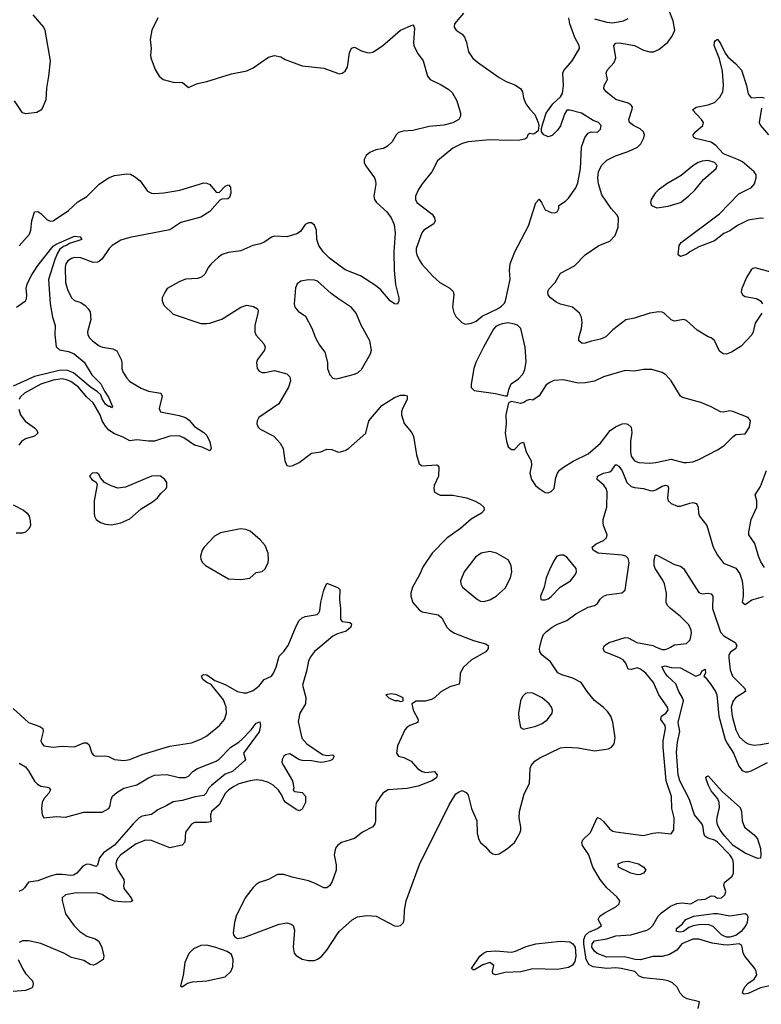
# Model space of a CAD drawing. Header units: inches. Extents: x 1552611 to 1694776, y 811966 to 917215.
# Tile 42 of 256: x 1577933 to 1582756, y 837678 to 844078. Entities that reach past the tile are written whole.
import ezdxf

# ---------------------------------------------------------------- set-up
doc = ezdxf.new("R2010")
doc.units = ezdxf.units.IN
doc.header["$MEASUREMENT"] = 0
for name, color, linetype in [('B5873', 7, 'Continuous'), ('B5874', 7, 'Continuous'), ('B5883', 7, 'Continuous'), ('B5884', 7, 'Continuous')]:
    doc.layers.add(name, color=color, linetype=linetype)

msp = doc.modelspace()

# ---------------------------------------------------------------- linework, layer by layer
at = {"layer": 'B5873', "color": 5}
for points, elevation in [([(1577890, 839599.6), (1577989, 839509), (1578062.9, 839482.9), (1578083.1, 839470), (1578086.3, 839450), (1578070.4, 839390), (1578078, 839370), (1578090, 839358), (1578150, 839350.3), (1578210, 839355.8), (1578290, 839351.3), (1578350, 839376.5), (1578370, 839377.6), (1578384.8, 839364.8), (1578402.4, 839310), (1578414.6, 839294.6), (1578430.4, 839290.4), (1578490, 839293.4), (1578510, 839288.7), (1578550, 839268.8), (1578610, 839261.5), (1578650, 839268.1), (1578730, 839300.7), (1578910, 839355.8), (1579050, 839378.2), (1579110, 839401.3), (1579150, 839422.4), (1579232.4, 839490), (1579264.5, 839530), (1579277.7, 839570), (1579276.1, 839610), (1579257.2, 839657.2), (1579176.9, 839756.9), (1579150, 839769.2), (1579123.1, 839790), (1579115.4, 839810), (1579122.2, 839817.8), (1579130, 839822), (1579150, 839819.3), (1579201.5, 839781.5), (1579270, 839755.9), (1579350, 839710.9), (1579390, 839701.7), (1579410, 839702.7), (1579450, 839718.4), (1579490, 839747.1), (1579522.8, 839790), (1579570, 839811.8), (1579583.2, 839830), (1579600.3, 839870), (1579619.1, 839940.9), (1579650, 839971.1), (1579670.8, 840000)], 780), ([(1579884.4, 840000), (1579850, 839971.6), (1579822.8, 839937.2), (1579810, 839908), (1579797.5, 839842.5), (1579772.9, 839752.9), (1579792.8, 839672.8), (1579791, 839630), (1579755.2, 839570), (1579743, 839517), (1579768.2, 839408.2), (1579800.7, 839370), (1579902.4, 839302.4), (1579930, 839295.5), (1579970, 839299.5), (1579978, 839290), (1579966.7, 839270), (1579950, 839259.8), (1579909.3, 839250.7), (1579890, 839249.9), (1579830, 839260.6), (1579770, 839261.9), (1579748.2, 839268.2), (1579690, 839305), (1579661.2, 839298.8), (1579650.2, 839289.8), (1579638.6, 839270), (1579638.2, 839250), (1579647.4, 839230), (1579707, 839130), (1579715.2, 839084.8), (1579711.3, 839070), (1579722, 839062), (1579770, 839054.4), (1579792, 839030), (1579790.3, 838990), (1579770, 838947.3), (1579750, 838935.1), (1579730, 838943.5), (1579662.9, 838990), (1579650, 839004.5), (1579637, 839037), (1579616.4, 839070), (1579581.9, 839101.9), (1579550, 839119.4), (1579510, 839131.6), (1579470, 839136.6), (1579430.5, 839130.5), (1579358.3, 839110), (1579325.4, 839094.6), (1579290, 839069.9), (1579270, 839048), (1579230, 838975), (1579179.3, 838930), (1579174.6, 838910), (1579175.4, 838864.6), (1579150, 838858.5), (1579070, 838859.8), (1579050.2, 838849.8), (1579010, 838797.2), (1579007.7, 838732.3), (1578990, 838713.3), (1578910, 838695.6), (1578790, 838742), (1578750, 838745.8), (1578690, 838721.8), (1578590, 838649.9), (1578572.1, 838630), (1578561.6, 838610), (1578558.4, 838590), (1578561.3, 838570), (1578570, 838549.2), (1578610.2, 838490), (1578612.9, 838470), (1578607.7, 838450), (1578609.2, 838430), (1578658, 838370), (1578665.5, 838350), (1578656.4, 838343.6), (1578618.1, 838341.9), (1578547.7, 838347.7), (1578510, 838362.9), (1578470, 838390.5), (1578430, 838403.4), (1578290, 838400.6), (1578230, 838389.7), (1578209.4, 838370.6), (1578208.2, 838351.8), (1578230, 838266.7), (1578287.1, 838187.1), (1578323.1, 838150), (1578370, 838120.9), (1578422.7, 838102.7), (1578447.4, 838087.4), (1578467.7, 838047.7), (1578478.9, 837990), (1578475.8, 837970), (1578430, 837937.8), (1578410, 837931.9), (1578390, 837936.1), (1578350, 837962.3), (1578270, 837982.1), (1578219.7, 838010), (1578070, 838072.1), (1577990.4, 838089.6), (1577950.4, 838089.6), (1577930, 838079.3)], 780), ([(1577930, 839244.9), (1577970, 839220.9), (1577990, 839195.2), (1578028.1, 839128.1), (1578047.8, 839107.8), (1578070, 839096.8), (1578111, 839090), (1578124.2, 839084.2), (1578132.4, 839072.4), (1578122.3, 839050), (1578090, 839012.4), (1578078.4, 838990), (1578074.3, 838950), (1578079.7, 838910), (1578090, 838890.4), (1578170, 838898.8), (1578230, 838893.2), (1578350, 838926.3), (1578470, 838927.3), (1578512.7, 838950), (1578521.5, 838970), (1578526.8, 839010), (1578536.5, 839030), (1578564.9, 839055.1), (1578610, 839082.6), (1578695.2, 839104.8), (1578769.5, 839150.5), (1578810, 839167.4), (1578890, 839172), (1578970, 839153), (1579010, 839152.7), (1579030, 839160.6), (1579059.3, 839190), (1579089.7, 839210), (1579210, 839257.3), (1579230, 839271.7), (1579306.6, 839350), (1579358.9, 839381.1), (1579379.6, 839400.4), (1579438.9, 839461.1), (1579470, 839505.7), (1579494, 839514), (1579499.6, 839490), (1579490.1, 839449.9), (1579389.1, 839310), (1579401.6, 839270), (1579397.2, 839262.8), (1579316, 839190), (1579270, 839172.9), (1579179.4, 839100.6), (1579160.4, 839079.6), (1579145.5, 839050), (1579130, 839035.6), (1579073.2, 839026.8), (1578990, 839003.5), (1578930, 838994.8), (1578890, 838969.8), (1578830, 838941.6), (1578790, 838911), (1578730, 838901.6), (1578710, 838889.1), (1578670, 838851.3), (1578550, 838712.7), (1578476.7, 838663.3), (1578452.8, 838630), (1578437.8, 838582.2), (1578430, 838574), (1578390, 838587.1), (1578370, 838588.3), (1578344.1, 838575.9), (1578304.9, 838530), (1578282.9, 838517.1), (1578265.9, 838514.1), (1578210, 838521.7), (1578170, 838520.8), (1578130, 838510.8), (1578050, 838480.9), (1577990, 838472.3), (1577964.5, 838435.5), (1577950, 838420.9), (1577926.8, 838410)], 760), ([(1580000, 838711), (1579998.7, 838710), (1579987.3, 838692.7), (1579978.3, 838650), (1579990, 838584.7), (1579990.9, 838550), (1579964.1, 838475.9), (1579950.2, 838449.8), (1579939.4, 838440.6), (1579930, 838435.6), (1579910, 838435.8), (1579850, 838466), (1579810, 838479.8), (1579703.9, 838503.9), (1579650, 838522.4), (1579610, 838522), (1579550, 838489.5), (1579490, 838469.3), (1579470, 838457.2), (1579450, 838437.2), (1579398.4, 838370), (1579340.4, 838250), (1579330.5, 838210.5), (1579322, 838142), (1579322.8, 838130), (1579330, 838118), (1579350, 838104.7), (1579390, 838113), (1579621.1, 838198.9), (1579670, 838207.3), (1579699, 838199), (1579710.3, 838190), (1579720, 838160), (1579710.2, 838050.2), (1579718.3, 838010), (1579730, 837994), (1579770, 837971.8), (1579810, 837961.7), (1579850, 837963.1), (1579870, 837970.3), (1579893.5, 837986.5), (1579929.7, 838030), (1580000, 838135.6)], 820), ([(1577922.8, 837970), (1577950.2, 837910), (1577970, 837878.7), (1578015.5, 837830), (1578021.3, 837810), (1578016.9, 837790), (1578010, 837783.1), (1577970, 837768.2), (1577890, 837761.8)], 780)]:
    msp.add_lwpolyline(points, dxfattribs=dict(at, elevation=elevation))
at = {"layer": 'B5873', "color": 5, "elevation": 820}
msp.add_lwpolyline([(1579150, 838061.7), (1579110, 838059.1), (1579062, 838038), (1579032.3, 838007.7), (1579007.4, 837950), (1578995.2, 837864.8), (1578978, 837798), (1578990, 837792), (1579010, 837806), (1579024.1, 837815.9), (1579055.6, 837824.4), (1579150, 837830.4), (1579270, 837855.5), (1579306.6, 837890), (1579319.3, 837920.7), (1579320.7, 837970), (1579310, 838002), (1579281.5, 838021.5), (1579207.6, 838047.6)], close=True, dxfattribs=at)
at = {"layer": 'B5874', "color": 5}
for points, elevation in [([(1578018.5, 844110), (1578088.5, 844030), (1578096.4, 844010), (1578130.3, 843810), (1578120.4, 843710), (1578106.4, 843633.6), (1578102.6, 843557.4), (1578079.5, 843500.5), (1578070.4, 843489.6), (1578044.6, 843475.4), (1577973.4, 843466.6), (1577950, 843473.5), (1577898.7, 843550)], 780), ([(1578830.4, 844090), (1578793, 844010), (1578780.5, 843950), (1578788, 843890), (1578783, 843850), (1578785.5, 843830), (1578813.7, 843753.7), (1578840.5, 843710), (1578866, 843690), (1578930, 843671.7), (1578991.3, 843670), (1579030, 843637.3), (1579090, 843662.4), (1579150, 843676), (1579310, 843726.7), (1579410, 843744.9), (1579450, 843764.2), (1579550, 843833.7), (1579590, 843845.5), (1579630, 843836.3), (1579659, 843819), (1579770, 843778.4), (1579910, 843762.6), (1580000, 843730.3)], 820), ([(1577930, 842608.9), (1577995.6, 842684.4), (1578005.8, 842710), (1578011.4, 842770), (1578030, 842828.2), (1578050, 842831.8), (1578070, 842818.3), (1578110, 842779.1), (1578130, 842769.2), (1578150, 842770.2), (1578250, 842837.8), (1578310, 842894.9), (1578370, 842928), (1578450, 843008.4), (1578510, 843050.9), (1578550, 843064.5), (1578630, 843075.9), (1578653.9, 843073.9), (1578679.7, 843059.7), (1578716.3, 843030), (1578763.2, 842963.2), (1578790, 842950.3), (1578808.1, 842948.1), (1578870, 842953), (1578974, 842970), (1579130, 843017.3), (1579150, 843015.9), (1579170, 843007), (1579210, 842957.6), (1579230, 842955.2), (1579270, 842996.5), (1579290, 843003.6), (1579304.6, 842990), (1579305.7, 842950), (1579298, 842922), (1579287, 842913), (1579247.9, 842912.1), (1579234.2, 842905.8), (1579170, 842830.7), (1579110, 842793.7), (1578980.8, 842759.2), (1578908.9, 842711.1), (1578650, 842663.2), (1578590, 842644.2), (1578534.7, 842610), (1578514.7, 842590), (1578470, 842522.4), (1578452.6, 842507.4), (1578438.3, 842501.7), (1578410, 842499.8), (1578330, 842529.9), (1578290, 842531.6), (1578270, 842525.5), (1578245.7, 842510), (1578232.9, 842490), (1578228.1, 842470), (1578229.6, 842369.6), (1578243.7, 842323.7), (1578268.9, 842270), (1578290, 842253.7), (1578330, 842238.9), (1578359.1, 842219.1), (1578379, 842199), (1578390, 842179.1), (1578395.6, 842130), (1578374.4, 842050), (1578376.5, 842030), (1578386.5, 842010), (1578406, 841990), (1578450, 841958.6), (1578470.2, 841950.2), (1578539.3, 841939.3), (1578564.6, 841924.6), (1578592, 841870), (1578597.2, 841850), (1578597.6, 841810), (1578604.2, 841790), (1578630, 841747.2), (1578650, 841726.5), (1578723.5, 841683.5), (1578770, 841662.7), (1578850.6, 841650), (1578859.5, 841630), (1578840.2, 841550), (1578848.8, 841528.8), (1578970, 841506.1), (1579010, 841493), (1579034, 841474), (1579070, 841434.3), (1579130, 841394.9), (1579150, 841374.9), (1579170, 841333.4), (1579177.4, 841290), (1579170, 841275.1), (1579119.5, 841299.5), (1579070, 841312.2), (1579000.7, 841360.7), (1578970, 841372.4), (1578910, 841371.2), (1578810, 841338.3), (1578770, 841337.9), (1578693.6, 841346.4), (1578650, 841339.8), (1578605.1, 841365.1), (1578550, 841385.6), (1578513.5, 841410), (1578490, 841435.5), (1578469, 841470), (1578456.6, 841510), (1578410, 841586.9), (1578366.5, 841626.5), (1578314.8, 841690), (1578266.4, 841726.4), (1578238, 841738), (1578210, 841742.9), (1578150, 841735.8), (1578070, 841709.3), (1577965, 841650), (1577935.8, 841624.2), (1577928.4, 841610)], 780), ([(1580000, 842488.4), (1579947.4, 842527.4), (1579905.6, 842570), (1579877.7, 842610), (1579864.5, 842650), (1579862, 842710), (1579850, 842741.3), (1579830, 842756.8), (1579810, 842758.3), (1579790, 842746), (1579759.5, 842700.5), (1579734.1, 842685.9), (1579670, 842666), (1579590, 842671.7), (1579570, 842663.5), (1579526.8, 842633.2), (1579498.7, 842621.3), (1579449.4, 842610.6), (1579370, 842576.4), (1579290, 842565.7), (1579250, 842550.8), (1579224.9, 842535.1), (1579177.8, 842490), (1579161.6, 842470), (1579136.2, 842423.8), (1579115.3, 842404.7), (1579090, 842395.7), (1579010, 842391), (1578970, 842374.5), (1578892.7, 842330), (1578878, 842310), (1578860.3, 842270), (1578858.7, 842250), (1578870, 842222), (1578930, 842164.2), (1579110, 842103.6), (1579150, 842102.3), (1579170, 842106.3), (1579248, 842132), (1579370, 842209.2), (1579410, 842221.8), (1579453.5, 842213.5), (1579478.2, 842198.2), (1579483.1, 842190), (1579481.5, 842170), (1579462.3, 842090), (1579461.2, 842050), (1579469, 842030), (1579519.6, 841970), (1579528.1, 841950), (1579524.2, 841930), (1579478.9, 841870), (1579472, 841850), (1579477.1, 841810), (1579490, 841793.4), (1579510, 841785.7), (1579530, 841784.9), (1579590, 841797.6), (1579670, 841776.1), (1579690, 841755.5), (1579694.2, 841730), (1579680.7, 841690), (1579618, 841582), (1579488.7, 841491.3), (1579477.3, 841470), (1579475.5, 841450), (1579482.8, 841430), (1579497, 841417), (1579584.9, 841370), (1579626.2, 841326.2), (1579646.5, 841290), (1579658, 841210), (1579670, 841181), (1579690, 841174.8), (1579710, 841180.7), (1579750, 841199.1), (1579830, 841259.5), (1579891.2, 841268.8), (1579930, 841286.8), (1579963.5, 841283.5), (1580000, 841269.8)], 820), ([(1577911.6, 842210), (1577969.6, 842250), (1577976.6, 842263.4), (1577979.5, 842290), (1577975.9, 842330), (1577980.6, 842359.4), (1578007.5, 842412.5), (1578050, 842480.2), (1578150, 842604.9), (1578170, 842618.9), (1578288.7, 842670), (1578326.8, 842666.8), (1578336.3, 842650), (1578255.9, 842624.1), (1578236.3, 842610), (1578216.7, 842603.3), (1578194.3, 842585.7), (1578178.8, 842561.2), (1578161.8, 842518.2), (1578121, 842390), (1578132, 842230), (1578145.2, 842145.2), (1578162.7, 842090), (1578161.6, 842030), (1578170.7, 841950.8), (1578191.4, 841931.4), (1578250, 841921.2), (1578286.8, 841906.8), (1578351, 841851), (1578401.6, 841770), (1578460.6, 841710), (1578483.6, 841663.6), (1578510, 841624.9), (1578536.2, 841563.8), (1578530, 841556), (1578522.7, 841562.7), (1578510, 841563.7), (1578490, 841579.3), (1578470, 841613.6), (1578460.4, 841640.4), (1578439.2, 841659.2), (1578390, 841690.5), (1578283.1, 841783.1), (1578239.7, 841799.7), (1578190, 841797.5), (1578030, 841759), (1577890, 841694.9)], 760), ([(1580000, 842268.7), (1579957.7, 842297.7), (1579870, 842378.4), (1579850, 842385.1), (1579810, 842387.3), (1579762, 842378), (1579738, 842362), (1579725.3, 842334.7), (1579718, 842230), (1579722, 842210), (1579742.8, 842182.8), (1579790.8, 842150), (1579832.8, 842072.8), (1579856.3, 842010), (1579882.3, 841962.3), (1579916.2, 841916.2), (1579934.4, 841850), (1579934.9, 841810), (1579950.4, 841770.4), (1579970, 841747.3), (1579990, 841744), (1580000, 841746)], 840), ([(1577927, 841547), (1577937.2, 841510), (1577967.4, 841467.4), (1578030, 841425.2), (1578044, 841410), (1578050.9, 841390), (1578028.9, 841371.1), (1577970, 841353.7), (1577943.5, 841336.5), (1577927.9, 841312.1)], 780), ([(1577890, 840925.4), (1577956.5, 840890), (1577980.5, 840870), (1577994, 840850), (1578001.3, 840821.3), (1578002.1, 840790), (1577995.2, 840770), (1577970, 840745.9), (1577950, 840739.9), (1577910, 840740.1)], 780), ([(1579670.8, 840000), (1579678, 840010), (1579730, 840136.4), (1579750, 840171.7), (1579770, 840190.2), (1579790, 840199.6), (1579867.5, 840212.5), (1579877, 840223), (1579883.5, 840236.5), (1579891.1, 840291.1), (1579910, 840370.8), (1579930, 840416.3), (1580000, 840386.4)], 780), ([(1580000, 840085.1), (1579990, 840081.7), (1579969.6, 840070.4), (1579884.4, 840000)], 780)]:
    msp.add_lwpolyline(points, dxfattribs=dict(at, elevation=elevation))
at = {"layer": 'B5874', "color": 5, "elevation": 820}
for points in [[(1578433.4, 841133.4), (1578404.7, 841130), (1578386, 841110), (1578401, 841090), (1578430.8, 841070.8), (1578436.3, 841056.3), (1578417.8, 840950), (1578416.3, 840870), (1578418.8, 840850), (1578429.2, 840830), (1578458.4, 840810), (1578490, 840798.8), (1578530, 840795), (1578590, 840806.4), (1578650, 840834.3), (1578722, 840898), (1578797, 840943), (1578829.4, 840970), (1578850, 840997.3), (1578885.2, 841030), (1578890, 841042), (1578889.3, 841070), (1578876, 841090), (1578848.7, 841110), (1578830, 841113.7), (1578790, 841110.9), (1578620.7, 841039.3), (1578570, 841033.8), (1578527.2, 841047.2), (1578485.2, 841070), (1578459.3, 841099.3), (1578450, 841119)], [(1579368.3, 840768.3), (1579237.6, 840742.4), (1579199.5, 840720.5), (1579132.4, 840650), (1579120.4, 840630), (1579107.7, 840590), (1579110.7, 840570), (1579120.7, 840550), (1579141, 840530), (1579290, 840444.4), (1579370, 840438.7), (1579430, 840448.4), (1579470, 840484.7), (1579510, 840490.7), (1579530, 840507.7), (1579548.3, 840550), (1579550.8, 840570), (1579548.4, 840610), (1579530, 840660.9), (1579497.6, 840697.6), (1579432.3, 840752.3), (1579404.2, 840764.2)]]:
    msp.add_lwpolyline(points, close=True, dxfattribs=at)
at = {"layer": 'B5883', "color": 5}
for points, elevation in [([(1580000, 838135.6), (1580010, 838150.6), (1580093.9, 838226.1), (1580130, 838246.4), (1580190, 838256), (1580250, 838250.3), (1580370, 838188), (1580390, 838184.9), (1580410, 838190.8), (1580429.2, 838210), (1580434, 838230), (1580435.6, 838290), (1580446.9, 838350), (1580532.5, 838587.5), (1580725.3, 838974.7), (1580770, 839044.9), (1580790, 839059.1), (1580810, 839067.3), (1580835.5, 839055.5), (1580850, 839038), (1580871.8, 838950), (1580905.7, 838870), (1580907, 838790), (1580918.4, 838750), (1580930.3, 838730.3), (1580962, 838702), (1580990, 838668), (1581010, 838655.5), (1581030, 838650.5), (1581050, 838654.9), (1581104.5, 838690), (1581149.6, 838730), (1581184.7, 838790), (1581191.3, 838810), (1581191.2, 838828.8), (1581180.3, 838890), (1581182.8, 838930), (1581214, 839046), (1581247.5, 839112.5), (1581251.3, 839210), (1581259.8, 839230), (1581282.2, 839257.8), (1581310, 839278.3), (1581450, 839345.1), (1581490, 839350.2), (1581565.5, 839345.5), (1581670, 839325.7), (1581762, 839338), (1581780.9, 839350), (1581798.4, 839370), (1581805.1, 839410), (1581790.7, 839510.7), (1581777.2, 839550), (1581758.2, 839578.1), (1581728, 839610), (1581670, 839652.8), (1581624, 839710), (1581583.6, 839770), (1581530, 839797.3), (1581458.7, 839818.7), (1581432.7, 839832.7), (1581384.3, 839904.3), (1581328.4, 839950), (1581316.3, 839970), (1581313.8, 839990), (1581315.9, 840000)], 820), ([(1580979, 840000), (1580978.7, 839990), (1580964.9, 839970), (1580870, 839916.8), (1580819.5, 839870), (1580797, 839830), (1580796, 839784), (1580790, 839759), (1580730, 839742), (1580671.1, 839708.9), (1580630.6, 839669.4), (1580610, 839659), (1580570, 839649.2), (1580510, 839648.7), (1580482, 839630), (1580491.3, 839590), (1580524.7, 839530), (1580522, 839510), (1580470, 839489.5), (1580450, 839477), (1580438.2, 839461.8), (1580390, 839358), (1580382.7, 839310), (1580397.1, 839290), (1580430, 839283), (1580478.8, 839258.8), (1580519.7, 839210), (1580550, 839190.2), (1580574.7, 839185.3), (1580631, 839190), (1580647.7, 839170), (1580643, 839150), (1580613.4, 839130), (1580524.4, 839095.6), (1580450, 839080.4), (1580328.7, 839071.3), (1580293.4, 839050), (1580251.8, 838988.2), (1580246.4, 838953.6), (1580245.8, 838870), (1580241.7, 838850), (1580229.3, 838830.7), (1580162.8, 838797.2), (1580110, 838755.6), (1580026, 838730), (1580000, 838711)], 820), ([(1582345, 837650), (1582354.3, 837694.3), (1582274.4, 837714.4), (1582250, 837727.4), (1582228.5, 837750), (1582208.5, 837790), (1582178, 837818), (1582150.4, 837830.4), (1582117, 837837), (1581989.2, 837850), (1581961.4, 837861.4), (1581932.7, 837890), (1581843.7, 837910), (1581810, 837914.3), (1581750, 837911.2), (1581661, 837921), (1581635.1, 837935.1), (1581616, 837970), (1581600.3, 838070), (1581601.7, 838098.3), (1581613, 838127), (1581633.7, 838146.3), (1581689.7, 838170), (1581717, 838190), (1581694, 838230), (1581706, 838250), (1581733.6, 838270), (1581810, 838311.6), (1581830.9, 838330), (1581835.1, 838350), (1581816.2, 838376.2), (1581750, 838435.9), (1581708.3, 838488.3), (1581660.8, 838570), (1581633.3, 838650), (1581592.9, 838710), (1581588.9, 838730), (1581593.9, 838746.1), (1581645.1, 838794.9), (1581687.3, 838890), (1581690, 838892.4), (1581710, 838883.1), (1581730, 838865.3), (1581770, 838815.6), (1581790, 838803.2), (1581810, 838799.1), (1581990, 838775.2), (1582050, 838790.2), (1582090, 838794.9), (1582170, 838784.9), (1582187.2, 838812.8), (1582187.7, 838890), (1582173.7, 838950), (1582171.5, 839028.5), (1582136.4, 839130), (1582117.2, 839350), (1582118.2, 839390), (1582133, 839470), (1582129.4, 839490), (1582101, 839530), (1582106, 839550), (1582134.6, 839570), (1582149, 839590), (1582145, 839610), (1582088, 839690), (1582054.1, 839770), (1582004.5, 839830), (1581970, 839856.5), (1581950, 839864.4), (1581910, 839854.1), (1581890, 839855.4), (1581875.5, 839895.5), (1581857.4, 839917.4), (1581830, 839932.7), (1581734.7, 839970), (1581726.9, 839990), (1581731.8, 840000)], 780), ([(1582072.6, 840000), (1582110, 839984), (1582130, 839984.6), (1582148.7, 839991.3), (1582164.3, 840000)], 780), ([(1582592.8, 840000), (1582590.1, 839989.9), (1582554.2, 839965.8), (1582545.2, 839950), (1582543.2, 839930), (1582552.5, 839852.5), (1582567.1, 839810), (1582647.7, 839730), (1582652.1, 839710), (1582586.9, 839670), (1582570, 839646.4), (1582560.1, 839610), (1582566.7, 839550), (1582590, 839461.7), (1582613.6, 839413.6), (1582650, 839382.1), (1582670, 839371.5), (1582710, 839362.5), (1582750, 839365.7), (1582810, 839378.4)], 780), ([(1582820, 837800), (1582750, 837785.2), (1582670, 837747.7), (1582643.5, 837743.5), (1582632.3, 837750), (1582636.8, 837770), (1582650, 837792.7), (1582667.8, 837812.2), (1582710, 837841.5), (1582725.8, 837870), (1582723.1, 837890), (1582713.3, 837910), (1582648.2, 837990), (1582637.4, 838010), (1582631.6, 838051.6), (1582624.7, 838064.7), (1582611.9, 838071.9), (1582537.1, 838062.9), (1582510, 838064.1), (1582435.3, 838075.3), (1582350, 838101), (1582310, 838102.2), (1582239.5, 838070), (1582205.8, 838030), (1582158.6, 838001.4), (1582110, 837989.6), (1582050, 837989.4), (1581970, 837966.9), (1581935.1, 837970), (1581866.5, 837986.5), (1581750, 837983.7), (1581688.6, 838008.6), (1581670, 838022.3), (1581654.2, 838050), (1581654.7, 838070), (1581670, 838090.1), (1581750, 838103.5), (1581810, 838122.5), (1581907.6, 838130), (1582010, 838160.3), (1582030, 838171.2), (1582049.4, 838190), (1582085.8, 838250), (1582106.6, 838273.4), (1582164.7, 838315.3), (1582207.1, 838332.9), (1582237.9, 838337.9), (1582297.2, 838330), (1582342.8, 838357.2), (1582390, 838362.2), (1582430, 838382.9), (1582450, 838379.7), (1582470, 838368.4), (1582495.8, 838370), (1582518.8, 838390), (1582525.3, 838410), (1582512.8, 838450), (1582516.9, 838470), (1582566.6, 838510), (1582575.1, 838530), (1582575.2, 838590), (1582572.5, 838610), (1582563.4, 838630), (1582549.8, 838650), (1582470, 838731.5), (1582450, 838745.4), (1582410, 838757.9), (1582389.1, 838770), (1582380.7, 838790), (1582377.5, 838830), (1582370, 838848.3), (1582322, 838910), (1582289.4, 839009.4), (1582225.4, 839130), (1582215.3, 839170), (1582203.4, 839316.6), (1582210, 839382.8), (1582225.8, 839450), (1582214.7, 839510), (1582250.4, 839650), (1582243.2, 839670), (1582218.1, 839710), (1582200.7, 839760.7), (1582145.6, 839810), (1582129.9, 839830), (1582108.4, 839871.6), (1582130, 839878), (1582170, 839867.6), (1582230, 839864.4), (1582330, 839811.4), (1582358.3, 839821.7), (1582370, 839844.7), (1582390, 839856), (1582391.8, 839830), (1582380.7, 839810), (1582390, 839805.3), (1582422, 839762), (1582458.6, 839710), (1582467.3, 839690), (1582478.4, 839550), (1582519.9, 839399.9), (1582534.8, 839370), (1582575.7, 839310), (1582610, 839224.9), (1582630, 839197), (1582650, 839188.9), (1582670, 839189), (1582690, 839194.9), (1582796, 839250)], 760)]:
    msp.add_lwpolyline(points, dxfattribs=dict(at, elevation=elevation))
for points, elevation in [([(1581236.7, 839703.3), (1581222.3, 839697.7), (1581202, 839678), (1581190.3, 839649.7), (1581176, 839570), (1581178.6, 839538.5), (1581190, 839478), (1581210, 839467.3), (1581290, 839485.2), (1581330, 839503.2), (1581364, 839530), (1581395.8, 839570), (1581398, 839590), (1581391.3, 839610), (1581375.1, 839630), (1581329.6, 839670), (1581270, 839701.1)], 840), ([(1580350, 839695.3), (1580314, 839690), (1580334, 839670), (1580370, 839652), (1580392, 839652), (1580410, 839646), (1580426, 839650), (1580426, 839670), (1580386, 839690)], 820), ([(1582730, 838625.6), (1582650, 838660.7), (1582572, 838710), (1582517.6, 838770), (1582488.4, 838810), (1582470, 838847.1), (1582466.1, 838870), (1582467.4, 838892.6), (1582483.7, 838956.3), (1582482.3, 838990), (1582473.8, 839013.8), (1582430, 839066.2), (1582410, 839105.1), (1582394, 839150), (1582401.5, 839158.5), (1582410, 839162.8), (1582502, 839062), (1582618, 838958), (1582626.7, 838930), (1582630.2, 838870), (1582646.3, 838830), (1582710, 838780.2), (1582730, 838754.3), (1582749.5, 838690), (1582752.9, 838650), (1582750, 838628)], 740), ([(1581950, 838520.2), (1581906.3, 838530), (1581827, 838570), (1581823.6, 838590), (1581855.4, 838604.6), (1581890, 838608.4), (1581955.8, 838590), (1581992, 838570), (1582003.7, 838550), (1581988.4, 838530), (1581970, 838522.6)], 760), ([(1582550, 838253.6), (1582650, 838267.5), (1582661.4, 838261.4), (1582668.6, 838248.6), (1582663, 838210), (1582654.1, 838190), (1582624.6, 838150), (1582590, 838124.5), (1582550, 838113.9), (1582530, 838114.3), (1582510, 838121.8), (1582496.1, 838130), (1582442.5, 838182.5), (1582410, 838196.3), (1582350, 838193.6), (1582313, 838187), (1582283.8, 838176.2), (1582250, 838151.8), (1582230, 838147), (1582204, 838150), (1582203.7, 838170), (1582240.8, 838199.2), (1582265.1, 838230), (1582316.2, 838250), (1582447.5, 838267.5), (1582470, 838267.7)], 740), ([(1581430, 837904.4), (1581270, 837907.5), (1581190.9, 837889.1), (1581090, 837883.6), (1581030, 837868.5), (1581010, 837875.1), (1581006.4, 837890), (1581015.3, 837930), (1580990, 837948.7), (1580945.3, 837934.7), (1580890, 837901.2), (1580881.5, 837901.5), (1580869.9, 837910), (1580926, 837990), (1580949.1, 838010.9), (1580970, 838020.6), (1581030, 838025.2), (1581130, 838017.1), (1581157, 838022.9), (1581226.8, 838053.2), (1581289.6, 838070.4), (1581450, 838089.2), (1581510, 838084.1), (1581530.6, 838070.6), (1581544.6, 838050), (1581549.6, 837990.4), (1581543.2, 837956.8), (1581527.4, 837932.6), (1581502.1, 837917.9)], 780)]:
    msp.add_lwpolyline(points, close=True, dxfattribs=dict(at, elevation=elevation))
at = {"layer": 'B5884', "color": 5}
for points, elevation in [([(1582759.5, 842170), (1582714.7, 842105.3), (1582701.8, 842050), (1582692.8, 842030), (1582623.5, 841956.5), (1582562.5, 841917.5), (1582530, 841904.4), (1582506.8, 841906.8), (1582484.2, 841924.2), (1582450, 841993.2), (1582429.5, 842009.5), (1582410, 842016.2), (1582339.4, 842059.4), (1582270, 842122), (1582250, 842129.5), (1582190, 842118.4), (1582170, 842127), (1582122.7, 842170), (1582110, 842176.9), (1582090, 842179.7), (1582030, 842170.8), (1581930, 842137.2), (1581874, 842126), (1581790, 842060.9), (1581744.5, 842015.5), (1581710, 842001.5), (1581650.9, 841989.1), (1581610, 841974.7), (1581590, 841974), (1581569.6, 841990), (1581568.2, 842010), (1581586.9, 842070), (1581589.9, 842110), (1581585.2, 842145.2), (1581572.7, 842170), (1581528.6, 842208.6), (1581448.8, 842228.8), (1581422.3, 842242.3), (1581385.6, 842270), (1581369.7, 842290), (1581366.3, 842310), (1581372.8, 842327.2), (1581414.5, 842370), (1581449.2, 842430.8), (1581541.7, 842478.3), (1581610, 842549.2), (1581699.6, 842610), (1581770, 842637.4), (1581804.6, 842675.4), (1581825, 842730), (1581826.6, 842790), (1581816.8, 842810), (1581779.1, 842850), (1581718.5, 842938.5), (1581697.4, 843010), (1581693.2, 843050), (1581696.8, 843090), (1581716.8, 843130), (1581750, 843165.5), (1581807.2, 843192.8), (1581890, 843221.6), (1581950, 843248.4), (1581972.5, 843270), (1581992.2, 843310), (1581995.5, 843330), (1581989.8, 843350), (1581968.1, 843368.1), (1581924, 843390), (1581898.7, 843410), (1581893.5, 843430), (1581916.2, 843496.2), (1581917.3, 843510), (1581910, 843521.5), (1581890, 843534.6), (1581810, 843559.5), (1581746.6, 843610), (1581731.2, 843630), (1581733.3, 843650), (1581756.3, 843690), (1581747.2, 843730), (1581753.5, 843750), (1581799.3, 843800.7), (1581810.5, 843829.5), (1581797.2, 843910), (1581810, 843925.7), (1581832.8, 843927.2), (1581930, 843910.8), (1581990, 843878.8), (1582030, 843869.6), (1582055.1, 843870), (1582090, 843885.2), (1582147.3, 843932.7), (1582176.8, 843970), (1582192.5, 844010), (1582182.5, 844070), (1582129, 844210)], 820), ([(1580819.9, 844120.1), (1580760.7, 844050), (1580758.8, 844030), (1580771, 844010), (1580810, 843984), (1580825.1, 843965.1), (1580838.4, 843930), (1580850.4, 843870), (1580878, 843830), (1580910, 843801.5), (1581050, 843701.6), (1581096.3, 843676.3), (1581153.7, 843653.7), (1581190.2, 843630.2), (1581202, 843610), (1581208.9, 843570), (1581225.2, 843530), (1581250, 843495.8), (1581282.6, 843462.6), (1581303.8, 843410), (1581307.7, 843390), (1581305.4, 843354.6), (1581282.8, 843337.2), (1581270, 843333.2), (1581250, 843337.2), (1581238, 843330), (1581231, 843310), (1581218.3, 843301.7), (1581186.1, 843293.9), (1581110, 843292), (1580990, 843298), (1580850, 843283.1), (1580810, 843273.3), (1580750, 843242.6), (1580650, 843160.7), (1580612.4, 843090), (1580549.2, 843010.8), (1580525.7, 842974.3), (1580506.7, 842930), (1580506.7, 842910), (1580515.8, 842890), (1580614.1, 842814.1), (1580630.4, 842790), (1580634, 842770), (1580626.4, 842750), (1580560.4, 842710), (1580547.3, 842692.7), (1580512, 842590), (1580510.4, 842570), (1580515.3, 842550), (1580530, 842517.3), (1580550, 842487.7), (1580619.3, 842410), (1580664.9, 842370), (1580730, 842332.7), (1580751.6, 842311.6), (1580755.8, 842290), (1580747.4, 842210), (1580755.1, 842175.1), (1580770, 842148), (1580808.7, 842108.7), (1580830, 842098), (1580870, 842104.4), (1580901.2, 842118.8), (1580941.2, 842150), (1581041, 842199), (1581065.1, 842214.9), (1581084.7, 842235.3), (1581091.5, 842250), (1581122.9, 842390), (1581116.9, 842450), (1581123, 842490), (1581153.3, 842570), (1581241, 842739), (1581290, 842887.3), (1581310, 842911), (1581326.8, 842890), (1581350, 842842.8), (1581390, 842824), (1581410, 842822.8), (1581428, 842830), (1581438, 842850), (1581438, 842870), (1581482.4, 842897.6), (1581502, 842918), (1581550, 842985.5), (1581562.6, 843017.4), (1581580.2, 843110), (1581587.1, 843250), (1581606.9, 843313.1), (1581630, 843341.3), (1581650, 843348.8), (1581690, 843347.2), (1581710, 843366), (1581713, 843390), (1581697.2, 843410), (1581662.6, 843422.6), (1581585.2, 843470), (1581510.6, 843489.4), (1581490.7, 843489.3), (1581475.5, 843464.5), (1581450, 843389), (1581430, 843359), (1581395.2, 843324.8), (1581370, 843317.2), (1581360.2, 843320.2), (1581342, 843330), (1581326, 843350), (1581326, 843370), (1581336, 843410), (1581357.2, 843470), (1581399, 843530), (1581450, 843576), (1581462.5, 843597.5), (1581469.7, 843650), (1581465.1, 843730), (1581472.1, 843747.9), (1581525.4, 843810), (1581572.6, 843890), (1581571.1, 843910), (1581542, 843962), (1581509.8, 844050), (1581503.5, 844090)], 840), ([(1581670, 844082.7), (1581750, 844061.8), (1581790, 844058.4), (1581859, 844070), (1581890, 844086.4)], 840), ([(1580000, 843730.3), (1580010, 843726.7), (1580030, 843730.4), (1580050, 843743.8), (1580064.2, 843770), (1580077.2, 843862.7), (1580090, 843893.4), (1580110, 843900.4), (1580155.5, 843875.5), (1580190, 843863.6), (1580210, 843862.4), (1580230, 843867.9), (1580291.1, 843908.9), (1580410, 844010.3), (1580490, 844044), (1580496.7, 844036.7), (1580499.9, 844019.9), (1580493.6, 843930), (1580496.1, 843910), (1580519.5, 843859.5), (1580556, 843810), (1580583.7, 843710), (1580603, 843690), (1580673.7, 843653.7), (1580723.2, 843623.2), (1580744.6, 843604.6), (1580776.5, 843550), (1580799.5, 843470), (1580799.6, 843450), (1580788.7, 843430), (1580750, 843408.4), (1580690, 843392.8), (1580596.2, 843383.8), (1580490, 843357.8), (1580427.2, 843352.8), (1580396.4, 843343.6), (1580382, 843330), (1580355.4, 843284.6), (1580325.2, 843254.8), (1580298.5, 843241.5), (1580249, 843231), (1580210, 843215.6), (1580185.7, 843194.3), (1580172.4, 843170), (1580172.7, 843150), (1580182.4, 843130), (1580239.5, 843050), (1580247.2, 843030), (1580248.8, 843008.8), (1580235.5, 842930), (1580240.2, 842910), (1580252.8, 842890), (1580320.2, 842830), (1580347.9, 842790), (1580367.5, 842747.5), (1580374, 842690), (1580366, 842570), (1580367.8, 842450), (1580376.1, 842356.1), (1580398, 842270), (1580399.3, 842250), (1580390.3, 842229.7), (1580370, 842232), (1580342.9, 842250), (1580281.5, 842321.5), (1580247.6, 842350), (1580150, 842413.3), (1580050, 842451.3), (1580000, 842488.4)], 820), ([(1582770, 842785.8), (1582750, 842788.2), (1582670, 842775.8), (1582599.8, 842740.2), (1582550, 842705.2), (1582512.2, 842687.8), (1582450, 842641.5), (1582350, 842600.4), (1582290.6, 842570), (1582270, 842552), (1582230, 842539.3), (1582214, 842550), (1582221.5, 842610), (1582235.1, 842630), (1582483.2, 842816.8), (1582610, 842946.6), (1582692.6, 842987.4), (1582710.5, 843010), (1582722, 843050), (1582721, 843070), (1582709.9, 843090), (1582633.5, 843153.5), (1582607.9, 843167.9), (1582510, 843206.9), (1582460.3, 843260.3), (1582430, 843282.1), (1582326.7, 843306.7), (1582315.2, 843315.2), (1582312.7, 843330), (1582327.4, 843350), (1582374.5, 843390), (1582380.4, 843410), (1582367.2, 843430), (1582307.9, 843492.1), (1582330.8, 843509.2), (1582410, 843524.5), (1582450, 843540.1), (1582485.7, 843574.3), (1582504.2, 843610), (1582509.4, 843650), (1582503.1, 843743.1), (1582484.1, 843824.1), (1582449.8, 843910), (1582450, 843931), (1582458.4, 843941.6), (1582470, 843951.3), (1582490, 843924), (1582520.2, 843860.2), (1582537.2, 843837.2), (1582590, 843790.2), (1582625.6, 843750), (1582659.3, 843650), (1582670, 843595.5), (1582688.9, 843570), (1582754.7, 843574.7), (1582776.3, 843570)], 780), ([(1582756.9, 843503.1), (1582740.9, 843410), (1582749.2, 843389.2), (1582802, 843330)], 780), ([(1582850, 842428.4), (1582715.6, 842464.4), (1582700, 842460), (1582690, 842451.5), (1582658.3, 842401.7), (1582628.4, 842330), (1582624.2, 842310), (1582633.4, 842290), (1582650, 842278), (1582724.7, 842264.7), (1582750.2, 842250.2), (1582763.1, 842230)], 820), ([(1580000, 841746), (1580010, 841748), (1580110, 841774), (1580134.9, 841785.1), (1580156.6, 841803.4), (1580213.1, 841906.9), (1580220.9, 841930), (1580209.5, 841990), (1580152.9, 842092.9), (1580120.5, 842170), (1580090, 842207), (1580000, 842268.7)], 840), ([(1580000, 841269.8), (1580010, 841266), (1580050, 841278), (1580070, 841290.6), (1580183.7, 841390), (1580204, 841470), (1580287.1, 841570), (1580370, 841622.7), (1580410, 841637), (1580437.5, 841637.5), (1580452.7, 841632.7), (1580452.7, 841610), (1580422, 841550), (1580414.9, 841530), (1580414.9, 841510), (1580434, 841454), (1580478.5, 841398.5), (1580492.6, 841370), (1580513.4, 841250), (1580530, 841191), (1580550, 841177.6), (1580643.6, 841183.6), (1580650, 841182), (1580658, 841170), (1580657.3, 841110), (1580628.2, 841050), (1580625.5, 841030), (1580630, 841006), (1580667.1, 840987.1), (1580750, 840986.7), (1580838.8, 840970), (1580890.7, 840950), (1580927.3, 840930), (1580950.8, 840910), (1580954, 840890), (1580934.8, 840870), (1580868.8, 840831.2), (1580799.3, 840770), (1580710, 840708.3), (1580614.9, 840610), (1580556.7, 840523.3), (1580532.8, 840470), (1580487.6, 840390), (1580476.9, 840350), (1580476.9, 840330), (1580490.3, 840290), (1580530, 840242.3), (1580550.7, 840230), (1580654.9, 840210), (1580679, 840190), (1580710.4, 840130), (1580730.4, 840110), (1580760.4, 840090), (1580883.4, 840043.4), (1580962, 840022), (1580979.3, 840010), (1580979, 840000)], 820), ([(1581315.9, 840000), (1581327.4, 840052.6), (1581339.1, 840080.9), (1581358.2, 840101.8), (1581396.5, 840130), (1581430, 840148.6), (1581490, 840172.5), (1581550, 840215.7), (1581630, 840258.2), (1581671.5, 840270), (1581690, 840282.7), (1581708, 840312.1), (1581730, 840331.8), (1581750, 840340.1), (1581847.5, 840352.5), (1581870.7, 840369.3), (1581896.9, 840550), (1581890, 840576.2), (1581875.5, 840590), (1581850, 840598.2), (1581693.6, 840610), (1581662, 840630), (1581656.1, 840650), (1581680.5, 840670), (1581730, 840692.6), (1581748.2, 840710), (1581753.1, 840730), (1581729.4, 840790), (1581726, 840810), (1581727.5, 840830), (1581749.9, 840910), (1581752.5, 841010), (1581746.5, 841030), (1581732.3, 841052.3), (1581688.4, 841090), (1581689.7, 841110), (1581729.6, 841130), (1581770, 841138.4), (1581784.2, 841150), (1581810, 841187), (1581830, 841175.2), (1581850, 841144.4), (1581881.5, 841070), (1581910, 841043.6), (1581930, 841037.5), (1581990, 841031.4), (1582030, 841017.1), (1582050, 841015.1), (1582070, 841021.7), (1582110, 841046.4), (1582132.9, 841052.9), (1582147.3, 841047.3), (1582153, 841033), (1582144.5, 840970), (1582149.5, 840950), (1582170, 840932.5), (1582210, 840915), (1582230, 840915.9), (1582290, 840936), (1582310, 840938.8), (1582333.4, 840933.4), (1582345.8, 840910), (1582348, 840870), (1582354.2, 840850), (1582400.5, 840790), (1582443.2, 840650), (1582470, 840596.9), (1582510, 840545.7), (1582590, 840512.3), (1582616.2, 840476.2), (1582630.2, 840430), (1582636.9, 840370), (1582637.4, 840330), (1582630.7, 840290.7), (1582650, 840276.3), (1582693.7, 840306.3), (1582770.6, 840329.4)], 820), ([(1582776.5, 840516.5), (1582753.4, 840553.4), (1582737, 840590), (1582713.5, 840673.5), (1582674.8, 840730), (1582674.5, 840750), (1582689.6, 840829.6), (1582725.3, 840910), (1582726.2, 840950), (1582715.6, 840990), (1582750, 841044), (1582790, 841148.4)], 820), ([(1582164.3, 840000), (1582190, 840014.3), (1582270, 840024.1), (1582293.3, 840046.7), (1582302.4, 840090), (1582299.6, 840110), (1582283.7, 840143.7), (1582230, 840197.6), (1582164.9, 840250), (1582146, 840270), (1582136.7, 840290), (1582138.4, 840350), (1582125.3, 840410), (1582115.7, 840435.7), (1582066, 840510), (1582059.6, 840530), (1582058.3, 840561.7), (1582065.4, 840594.6), (1582070, 840598.7), (1582089.7, 840590.3), (1582190, 840535.6), (1582230, 840526.3), (1582250, 840511.6), (1582350, 840354.4), (1582370, 840346.6), (1582410, 840349.4), (1582430, 840345.8), (1582439.8, 840330), (1582438.6, 840250), (1582490, 840097.5), (1582512.8, 840072.8), (1582584.4, 840030), (1582595.5, 840010), (1582592.8, 840000)], 780), ([(1580000, 840386.4), (1580004.5, 840384.5), (1580013.8, 840373.8), (1580011.8, 840310), (1580019.7, 840250), (1580018.9, 840178.9), (1580030, 840165.2), (1580078.9, 840158.9), (1580090.4, 840150), (1580086.4, 840130), (1580055.8, 840104.2), (1580000, 840085.1)], 780), ([(1581731.8, 840000), (1581736.8, 840010), (1581767.1, 840030), (1581870, 840063.1), (1581890, 840060.8), (1581946.3, 840030), (1582050, 840009.7), (1582072.6, 840000)], 780)]:
    msp.add_lwpolyline(points, dxfattribs=dict(at, elevation=elevation))
for points, elevation in [([(1582410, 843161.9), (1582370, 843158), (1582345.6, 843150), (1582310, 843128.8), (1582234.3, 843065.7), (1582140.6, 843010), (1582085.7, 842970), (1582065.1, 842950), (1582040.2, 842910), (1582035.5, 842890), (1582041.7, 842870), (1582076, 842856), (1582150, 842866.7), (1582229.5, 842890.5), (1582282.6, 842930), (1582322.9, 842970), (1582380.2, 843039.8), (1582461.6, 843110), (1582467.8, 843130), (1582450.6, 843150)], 820), ([(1581110, 842106.6), (1581070, 842101.2), (1581047.1, 842092.9), (1581030, 842084), (1581013.7, 842066.3), (1580948.4, 841950), (1580899.5, 841850), (1580887, 841810), (1580868, 841708), (1580868.2, 841688.2), (1580888, 841668), (1581027.9, 841647.9), (1581090, 841632), (1581106, 841634), (1581114.6, 841674.6), (1581129.3, 841710), (1581176.3, 841743.7), (1581205.6, 841774.4), (1581216.9, 841803.1), (1581225.4, 841854.6), (1581219.3, 841950), (1581191.6, 842071.6), (1581170, 842091.3), (1581150, 842099.7)], 840), ([(1581990, 841804.4), (1581930, 841793.6), (1581870, 841796.9), (1581730, 841755.6), (1581670, 841727.8), (1581610, 841717), (1581564.1, 841715.9), (1581470, 841736.3), (1581407.2, 841732.8), (1581379.5, 841720.5), (1581356.1, 841703.9), (1581310, 841634), (1581270, 841605.2), (1581250, 841608.7), (1581230, 841602), (1581211, 841589), (1581190, 841584), (1581130, 841595.3), (1581111.6, 841588.4), (1581094, 841510), (1581097.3, 841450), (1581090.7, 841390), (1581098.5, 841338.5), (1581110, 841302), (1581130, 841284.7), (1581150, 841284.7), (1581190, 841324.7), (1581210, 841332), (1581227.3, 841270), (1581258.8, 841210), (1581262, 841182), (1581250.5, 841130), (1581260.5, 841090), (1581288, 841050), (1581310, 841030.8), (1581350, 841004.7), (1581370, 841002), (1581390, 841011.3), (1581408.7, 841030), (1581418.6, 841101.4), (1581429.5, 841130.5), (1581444, 841150), (1581469, 841170), (1581532.5, 841207.5), (1581630, 841256), (1581710, 841324.9), (1581772.5, 841407.5), (1581808.2, 841431.8), (1581850, 841450.2), (1581870, 841452.9), (1581888.4, 841448.4), (1581909.2, 841429.2), (1581913.6, 841393.6), (1581904, 841336), (1581904.6, 841270), (1581910, 841241.6), (1581930.2, 841210.2), (1581959.2, 841199.2), (1582030, 841194.4), (1582070, 841198.6), (1582170, 841222.2), (1582250, 841200.3), (1582270, 841199.3), (1582310, 841203.8), (1582350, 841218.4), (1582470, 841282), (1582513.2, 841310), (1582570, 841366.8), (1582590, 841380.7), (1582650, 841385.5), (1582678, 841430), (1582685.2, 841470), (1582670, 841492), (1582570, 841531.6), (1582550, 841535.6), (1582510, 841527.3), (1582490, 841529.4), (1582430, 841562), (1582361.2, 841590), (1582242.2, 841622.2), (1582229.6, 841630), (1582169.5, 841730), (1582134.5, 841770), (1582110, 841784.2), (1582043.1, 841803.1)], 840), ([(1580990, 840620.4), (1580934, 840610), (1580896.4, 840583.6), (1580822.3, 840490), (1580800.3, 840430), (1580800.4, 840410), (1580812.4, 840390), (1580910, 840308.7), (1580930, 840298.7), (1580950, 840296.5), (1580990, 840307), (1581031.8, 840330), (1581090, 840382.4), (1581125.3, 840450), (1581133.5, 840490), (1581129.7, 840530), (1581110, 840567.3), (1581033.2, 840610)], 840), ([(1581450, 840598), (1581426, 840590), (1581403.1, 840556.9), (1581377.6, 840502.4), (1581357.1, 840450), (1581343.8, 840390), (1581318.8, 840330), (1581322, 840310), (1581330, 840306), (1581350, 840307.7), (1581370, 840313.4), (1581390, 840328), (1581446.6, 840390), (1581515.1, 840430), (1581546, 840470), (1581553.3, 840490), (1581551.5, 840510), (1581490, 840583.7), (1581470, 840597)], 840)]:
    msp.add_lwpolyline(points, close=True, dxfattribs=dict(at, elevation=elevation))

doc.saveas('drawing.dxf')
